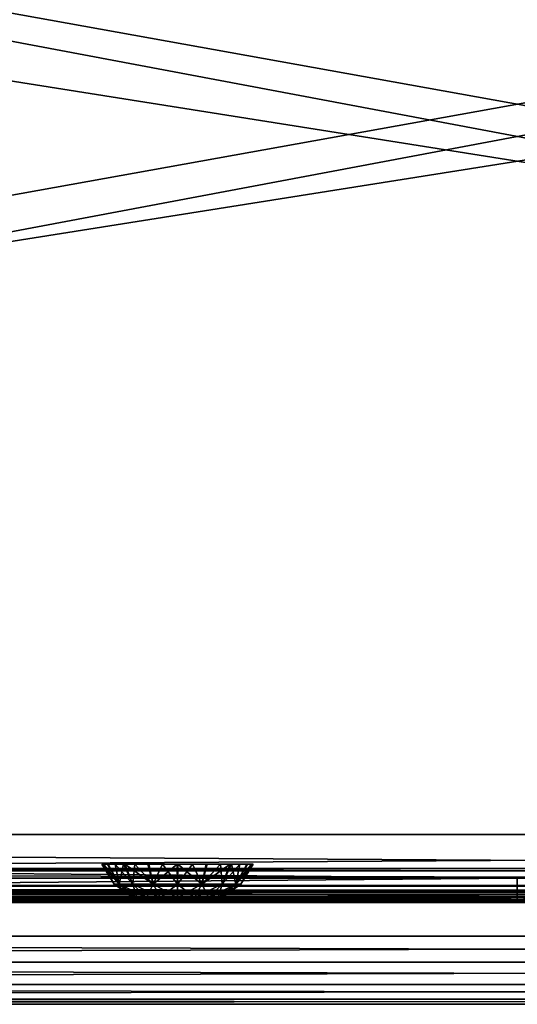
# Model space of a CAD drawing. Header units: millimetres. Extents: x -125 to 125, y -5 to 106.
# Tile 44 of 81: x -15 to 0, y -5 to 24. Entities that reach past the tile are written whole.
import ezdxf

# ---------------------------------------------------------------- set-up
doc = ezdxf.new("R2010")
doc.units = ezdxf.units.MM
doc.header["$LTSCALE"] = 65.185185
for name, color, linetype in [('109', 7, 'CONTINUOUS'), ('110', 7, 'CONTINUOUS'), ('16', 7, 'CONTINUOUS'), ('2', 7, 'CONTINUOUS'), ('21', 7, 'CONTINUOUS'), ('228', 7, 'CONTINUOUS'), ('229', 7, 'CONTINUOUS'), ('230', 7, 'CONTINUOUS'), ('244', 7, 'CONTINUOUS'), ('245', 7, 'CONTINUOUS'), ('246', 7, 'CONTINUOUS'), ('247', 7, 'CONTINUOUS'), ('248', 7, 'CONTINUOUS'), ('250', 7, 'CONTINUOUS'), ('251', 7, 'CONTINUOUS'), ('252', 7, 'CONTINUOUS'), ('253', 7, 'CONTINUOUS'), ('254', 7, 'CONTINUOUS'), ('28', 7, 'CONTINUOUS'), ('29', 7, 'CONTINUOUS'), ('32', 7, 'CONTINUOUS'), ('37', 7, 'CONTINUOUS'), ('68', 7, 'CONTINUOUS'), ('76', 7, 'CONTINUOUS'), ('77', 7, 'CONTINUOUS'), ('82', 7, 'CONTINUOUS')]:
    doc.layers.add(name, color=color, linetype=linetype)

msp = doc.modelspace()

# ---------------------------------------------------------------- linework, layer by layer
at = {"layer": '109', "linetype": 'Continuous'}
for points in [[(-125, 0, -50), (-124.655, 39.565, -49.655), (124.655, 39.565, -49.655), (-125, 0, -50)], [(-125, 0, -50), (124.655, 39.565, -49.655), (125, 0, -50), (-125, 0, -50)]]:
    msp.add_3dface(points, dxfattribs=at)
at = {"layer": '110', "linetype": 'Continuous'}
for points in [[(-124.655, 39.565, 49.655), (-125, 0, 50), (125, 0, 50), (-124.655, 39.565, 49.655)], [(-124.655, 39.565, 49.655), (125, 0, 50), (124.655, 39.565, 49.655), (-124.655, 39.565, 49.655)]]:
    msp.add_3dface(points, dxfattribs=at)
at = {"layer": '16', "linetype": 'Continuous'}
for points in [[(37.946, -2, 48.712), (-38.163, -2, 49.334), (37.946, -2, 47.996), (37.946, -2, 48.712)], [(38.001, -2, 49.041), (-38.163, -2, 49.334), (37.946, -2, 48.712), (38.001, -2, 49.041)], [(-38.163, -2, 49.334), (0, -2, 47.336), (37.946, -2, 47.996), (-38.163, -2, 49.334)], [(0, -2, 47.336), (-38.163, -2, 49.334), (-38.001, -2, 49.041), (0, -2, 47.336)], [(38.163, -2, 49.334), (-38.163, -2, 49.334), (38.001, -2, 49.041), (38.163, -2, 49.334)], [(-38.15, -2, 47.39), (0, -2, 47.336), (-37.998, -2, 47.676), (-38.15, -2, 47.39)], [(-37.946, -2, 48.712), (0, -2, 47.336), (-38.001, -2, 49.041), (-37.946, -2, 48.712)], [(-37.998, -2, 47.676), (0, -2, 47.336), (-37.946, -2, 47.996), (-37.998, -2, 47.676)], [(-37.946, -2, 47.996), (0, -2, 47.336), (-37.946, -2, 48.712), (-37.946, -2, 47.996)], [(37.946, -2, 47.996), (0, -2, 47.336), (37.998, -2, 47.676), (37.946, -2, 47.996)], [(0, -2, 47.336), (38.15, -2, 47.39), (37.998, -2, 47.676), (0, -2, 47.336)]]:
    msp.add_3dface(points, dxfattribs=at)
at = {"layer": '2', "linetype": 'Continuous'}
for points in [[(123.9, -1.522, 49.834), (-123.9, -1.759, 49.762), (123.9, -1.651, 49.811), (123.9, -1.522, 49.834)], [(-123.9, -1.522, 49.834), (-123.9, -1.759, 49.762), (123.9, -1.522, 49.834), (-123.9, -1.522, 49.834)], [(123.9, -1.651, 49.811), (-123.9, -1.759, 49.762), (123.9, -1.762, 49.76), (123.9, -1.651, 49.811)], [(-123.9, -1.759, 49.762), (-123.9, -1.762, 49.76), (123.9, -1.762, 49.76), (-123.9, -1.759, 49.762)], [(-123.9, -1.762, 49.76), (-123.9, -1.933, 49.583), (123.9, -1.768, 49.756), (-123.9, -1.762, 49.76)], [(123.9, -1.762, 49.76), (-123.9, -1.762, 49.76), (123.9, -1.768, 49.756), (123.9, -1.762, 49.76)], [(-123.9, -1.933, 49.583), (-41.065, -1.962, 49.524), (123.9, -1.768, 49.756), (-123.9, -1.933, 49.583)], [(-38.935, -1.962, 49.524), (123.9, -1.768, 49.756), (-41.065, -1.962, 49.524), (-38.935, -1.962, 49.524)], [(-38.935, -1.962, 49.524), (38.935, -1.962, 49.524), (123.9, -1.768, 49.756), (-38.935, -1.962, 49.524)], [(-38.935, -1.962, 49.524), (-38.517, -1.979, 49.476), (38.935, -1.962, 49.524), (-38.935, -1.962, 49.524)], [(38.935, -1.962, 49.524), (-38.517, -1.979, 49.476), (38.653, -1.971, 49.503), (38.935, -1.962, 49.524)], [(38.653, -1.971, 49.503), (-38.517, -1.979, 49.476), (38.514, -1.979, 49.476), (38.653, -1.971, 49.503)], [(-38.517, -1.979, 49.476), (-38.163, -2, 49.334), (38.514, -1.979, 49.476), (-38.517, -1.979, 49.476)], [(38.514, -1.979, 49.476), (-38.163, -2, 49.334), (38.389, -1.989, 49.439), (38.514, -1.979, 49.476)], [(-38.163, -2, 49.334), (38.163, -2, 49.334), (38.389, -1.989, 49.439), (-38.163, -2, 49.334)]]:
    msp.add_3dface(points, dxfattribs=at)
at = {"layer": '21', "linetype": 'Continuous'}
for points in [[(0, -1.815, 46.391), (-60.778, -1.815, 46.53), (0, -1.286, 45.586), (0, -1.815, 46.391)], [(0, -1.286, 45.586), (-60.778, -1.815, 46.53), (-60.198, -1.286, 45.722), (0, -1.286, 45.586)], [(60.778, -1.815, 46.53), (0, -1.815, 46.391), (60.198, -1.286, 45.722), (60.778, -1.815, 46.53)], [(60.198, -1.286, 45.722), (0, -1.815, 46.391), (0, -1.286, 45.586), (60.198, -1.286, 45.722)], [(-60.778, -1.815, 46.53), (0, -1.815, 46.391), (-41.06, -1.978, 47.064), (-60.778, -1.815, 46.53)], [(-41.06, -1.978, 47.064), (0, -1.815, 46.391), (-40, -1.978, 47.063), (-41.06, -1.978, 47.064)], [(-40, -1.978, 47.063), (0, -1.815, 46.391), (-38.939, -1.978, 47.063), (-40, -1.978, 47.063)], [(-38.939, -1.978, 47.063), (0, -1.815, 46.391), (-38.503, -1.988, 47.147), (-38.939, -1.978, 47.063)], [(0, -1.815, 46.391), (-38.15, -2, 47.39), (-38.503, -1.988, 47.147), (0, -1.815, 46.391)], [(0, -2, 47.336), (-38.15, -2, 47.39), (0, -1.815, 46.391), (0, -2, 47.336)], [(38.939, -1.978, 47.063), (0, -2, 47.336), (60.778, -1.815, 46.53), (38.939, -1.978, 47.063)], [(60.778, -1.815, 46.53), (0, -2, 47.336), (0, -1.815, 46.391), (60.778, -1.815, 46.53)], [(38.503, -1.988, 47.147), (0, -2, 47.336), (38.939, -1.978, 47.063), (38.503, -1.988, 47.147)], [(38.15, -2, 47.39), (0, -2, 47.336), (38.503, -1.988, 47.147), (38.15, -2, 47.39)]]:
    msp.add_3dface(points, dxfattribs=at)
at = {"layer": '228', "linetype": 'Continuous'}
for points in [[(-10.604, -2, 0.162), (-10.626, -2), (-9.396, -2, 0.162), (-10.604, -2, 0.162)], [(-10.626, -2), (-9.374, -2), (-9.396, -2, 0.162), (-10.626, -2)], [(-10.604, -2, -0.162), (-9.374, -2), (-10.626, -2), (-10.604, -2, -0.162)], [(-10.542, -2, 0.313), (-10.604, -2, 0.162), (-9.396, -2, 0.162), (-10.542, -2, 0.313)], [(-9.458, -2, -0.313), (-9.396, -2, -0.162), (-10.604, -2, -0.162), (-9.458, -2, -0.313)], [(-10.541, -2, -0.313), (-9.458, -2, -0.313), (-10.604, -2, -0.162), (-10.541, -2, -0.313)], [(-9.396, -2, -0.162), (-9.374, -2), (-10.604, -2, -0.162), (-9.396, -2, -0.162)], [(-10.442, -2, 0.442), (-10.542, -2, 0.313), (-9.459, -2, 0.313), (-10.442, -2, 0.442)], [(-9.459, -2, 0.313), (-10.542, -2, 0.313), (-9.396, -2, 0.162), (-9.459, -2, 0.313)], [(-10.442, -2, -0.443), (-9.558, -2, -0.442), (-10.541, -2, -0.313), (-10.442, -2, -0.443)], [(-9.558, -2, -0.442), (-9.458, -2, -0.313), (-10.541, -2, -0.313), (-9.558, -2, -0.442)], [(-10.313, -2, -0.542), (-9.687, -2, -0.542), (-10.442, -2, -0.443), (-10.313, -2, -0.542)], [(-10.313, -2, 0.542), (-10.442, -2, 0.442), (-9.558, -2, 0.443), (-10.313, -2, 0.542)], [(-9.558, -2, 0.443), (-10.442, -2, 0.442), (-9.459, -2, 0.313), (-9.558, -2, 0.443)], [(-9.687, -2, -0.542), (-9.558, -2, -0.442), (-10.442, -2, -0.443), (-9.687, -2, -0.542)], [(-10.162, -2, -0.604), (-9.838, -2, -0.604), (-10.313, -2, -0.542), (-10.162, -2, -0.604)], [(-9.838, -2, -0.604), (-9.687, -2, -0.542), (-10.313, -2, -0.542), (-9.838, -2, -0.604)], [(-10.162, -2, 0.604), (-10.313, -2, 0.542), (-9.687, -2, 0.542), (-10.162, -2, 0.604)], [(-9.687, -2, 0.542), (-10.313, -2, 0.542), (-9.558, -2, 0.443), (-9.687, -2, 0.542)], [(-10, -2, -0.626), (-9.838, -2, -0.604), (-10.162, -2, -0.604), (-10, -2, -0.626)], [(-9.838, -2, 0.604), (-10.162, -2, 0.604), (-9.687, -2, 0.542), (-9.838, -2, 0.604)], [(-10, -2, 0.626), (-10.162, -2, 0.604), (-9.838, -2, 0.604), (-10, -2, 0.626)]]:
    msp.add_3dface(points, dxfattribs=at)
at = {"layer": '229', "linetype": 'Continuous'}
for points in [[(-12.178, -0.881, -0.445), (-11.862, -1.467, 0), (-12.223, -0.881, 0), (-12.178, -0.881, -0.445)], [(-11.72, -1.467, -0.713), (-11.862, -1.467, 0), (-12.178, -0.881, -0.445), (-11.72, -1.467, -0.713)], [(-12.044, -0.881, -0.873), (-11.72, -1.467, -0.713), (-12.178, -0.881, -0.445), (-12.044, -0.881, -0.873)], [(-11.831, -0.881, -1.261), (-11.72, -1.467, -0.713), (-12.044, -0.881, -0.873), (-11.831, -0.881, -1.261)], [(-11.317, -1.467, -1.317), (-11.72, -1.467, -0.713), (-11.831, -0.881, -1.261), (-11.317, -1.467, -1.317)], [(-11.55, -0.881, -1.593), (-11.317, -1.467, -1.317), (-11.831, -0.881, -1.261), (-11.55, -0.881, -1.593)], [(-10.713, -1.467, -1.72), (-11.317, -1.467, -1.317), (-11.55, -0.881, -1.593), (-10.713, -1.467, -1.72)], [(-10.846, -0.881, -2.056), (-10.713, -1.467, -1.72), (-11.55, -0.881, -1.593), (-10.846, -0.881, -2.056)], [(-10.007, -0.881, -2.223), (-10.713, -1.467, -1.72), (-10.846, -0.881, -2.056), (-10.007, -0.881, -2.223)], [(-10, -1.467, -1.862), (-10.713, -1.467, -1.72), (-10.007, -0.881, -2.223), (-10, -1.467, -1.862)], [(-9.562, -0.881, -2.18), (-10, -1.467, -1.862), (-10.007, -0.881, -2.223), (-9.562, -0.881, -2.18)], [(-9.287, -1.467, -1.72), (-10, -1.467, -1.862), (-9.562, -0.881, -2.18), (-9.287, -1.467, -1.72)], [(-9.129, -0.881, -2.045), (-9.287, -1.467, -1.72), (-9.562, -0.881, -2.18), (-9.129, -0.881, -2.045)], [(-8.683, -1.467, -1.317), (-9.287, -1.467, -1.72), (-8.74, -0.881, -1.832), (-8.683, -1.467, -1.317)], [(-8.74, -0.881, -1.832), (-9.287, -1.467, -1.72), (-9.129, -0.881, -2.045), (-8.74, -0.881, -1.832)], [(-8.407, -0.881, -1.551), (-8.683, -1.467, -1.317), (-8.74, -0.881, -1.832), (-8.407, -0.881, -1.551)], [(-8.28, -1.467, -0.713), (-8.683, -1.467, -1.317), (-8.407, -0.881, -1.551), (-8.28, -1.467, -0.713)], [(-7.942, -0.881, -0.841), (-8.28, -1.467, -0.713), (-8.407, -0.881, -1.551), (-7.942, -0.881, -0.841)], [(-8.138, -1.467, 0), (-8.28, -1.467, -0.713), (-7.777, -0.881, 0), (-8.138, -1.467, 0)], [(-7.777, -0.881, 0), (-8.28, -1.467, -0.713), (-7.942, -0.881, -0.841), (-7.777, -0.881, 0)], [(-11.862, -1.467, 0), (-11.72, -1.467, -0.713), (-11.855, -1.475, 0), (-11.862, -1.467, 0)], [(-11.72, -1.467, -0.713), (-11.298, -1.861, 0), (-11.855, -1.475, 0), (-11.72, -1.467, -0.713)], [(-11.199, -1.861, -0.497), (-11.298, -1.861, 0), (-11.72, -1.467, -0.713), (-11.199, -1.861, -0.497)], [(-11.317, -1.467, -1.317), (-11.199, -1.861, -0.497), (-11.72, -1.467, -0.713), (-11.317, -1.467, -1.317)], [(-10.918, -1.861, -0.918), (-11.199, -1.861, -0.497), (-11.317, -1.467, -1.317), (-10.918, -1.861, -0.918)], [(-10.713, -1.467, -1.72), (-10.918, -1.861, -0.918), (-11.317, -1.467, -1.317), (-10.713, -1.467, -1.72)], [(-10.497, -1.861, -1.199), (-10.918, -1.861, -0.918), (-10.713, -1.467, -1.72), (-10.497, -1.861, -1.199)], [(-10, -1.467, -1.862), (-10.497, -1.861, -1.199), (-10.713, -1.467, -1.72), (-10, -1.467, -1.862)], [(-10, -1.861, -1.298), (-10.497, -1.861, -1.199), (-10, -1.467, -1.862), (-10, -1.861, -1.298)], [(-9.287, -1.467, -1.72), (-10, -1.861, -1.298), (-10, -1.467, -1.862), (-9.287, -1.467, -1.72)], [(-9.503, -1.861, -1.199), (-10, -1.861, -1.298), (-9.287, -1.467, -1.72), (-9.503, -1.861, -1.199)], [(-8.683, -1.467, -1.317), (-9.503, -1.861, -1.199), (-9.287, -1.467, -1.72), (-8.683, -1.467, -1.317)], [(-9.082, -1.861, -0.918), (-9.503, -1.861, -1.199), (-8.683, -1.467, -1.317), (-9.082, -1.861, -0.918)], [(-8.28, -1.467, -0.713), (-9.082, -1.861, -0.918), (-8.683, -1.467, -1.317), (-8.28, -1.467, -0.713)], [(-8.801, -1.861, -0.497), (-9.082, -1.861, -0.918), (-8.28, -1.467, -0.713), (-8.801, -1.861, -0.497)], [(-8.138, -1.467, 0), (-8.801, -1.861, -0.497), (-8.28, -1.467, -0.713), (-8.138, -1.467, 0)], [(-8.145, -1.475, 0), (-8.801, -1.861, -0.497), (-8.138, -1.467, 0), (-8.145, -1.475, 0)], [(-8.702, -1.861, 0), (-8.801, -1.861, -0.497), (-8.145, -1.475, 0), (-8.702, -1.861, 0)], [(-11.298, -1.861, 0), (-11.199, -1.861, -0.497), (-11.292, -1.864, 0), (-11.298, -1.861, 0)], [(-11.199, -1.861, -0.497), (-10.626, -2), (-11.292, -1.864, 0), (-11.199, -1.861, -0.497)], [(-10.604, -2, -0.162), (-10.626, -2), (-11.199, -1.861, -0.497), (-10.604, -2, -0.162)], [(-10.918, -1.861, -0.918), (-10.541, -2, -0.313), (-11.199, -1.861, -0.497), (-10.918, -1.861, -0.918)], [(-10.541, -2, -0.313), (-10.604, -2, -0.162), (-11.199, -1.861, -0.497), (-10.541, -2, -0.313)], [(-10.442, -2, -0.443), (-10.541, -2, -0.313), (-10.918, -1.861, -0.918), (-10.442, -2, -0.443)], [(-10.497, -1.861, -1.199), (-10.442, -2, -0.443), (-10.918, -1.861, -0.918), (-10.497, -1.861, -1.199)], [(-10.313, -2, -0.542), (-10.442, -2, -0.443), (-10.497, -1.861, -1.199), (-10.313, -2, -0.542)], [(-10, -1.861, -1.298), (-10.162, -2, -0.604), (-10.497, -1.861, -1.199), (-10, -1.861, -1.298)], [(-10.162, -2, -0.604), (-10.313, -2, -0.542), (-10.497, -1.861, -1.199), (-10.162, -2, -0.604)], [(-10, -2, -0.626), (-10.162, -2, -0.604), (-10, -1.861, -1.298), (-10, -2, -0.626)], [(-9.503, -1.861, -1.199), (-9.838, -2, -0.604), (-10, -1.861, -1.298), (-9.503, -1.861, -1.199)], [(-9.838, -2, -0.604), (-10, -2, -0.626), (-10, -1.861, -1.298), (-9.838, -2, -0.604)], [(-9.687, -2, -0.542), (-9.838, -2, -0.604), (-9.503, -1.861, -1.199), (-9.687, -2, -0.542)], [(-9.082, -1.861, -0.918), (-9.687, -2, -0.542), (-9.503, -1.861, -1.199), (-9.082, -1.861, -0.918)], [(-9.558, -2, -0.442), (-9.687, -2, -0.542), (-9.082, -1.861, -0.918), (-9.558, -2, -0.442)], [(-8.801, -1.861, -0.497), (-9.558, -2, -0.442), (-9.082, -1.861, -0.918), (-8.801, -1.861, -0.497)], [(-9.458, -2, -0.313), (-9.558, -2, -0.442), (-8.801, -1.861, -0.497), (-9.458, -2, -0.313)], [(-9.396, -2, -0.162), (-9.458, -2, -0.313), (-8.801, -1.861, -0.497), (-9.396, -2, -0.162)], [(-8.702, -1.861, 0), (-9.396, -2, -0.162), (-8.801, -1.861, -0.497), (-8.702, -1.861, 0)], [(-8.708, -1.864, 0), (-9.396, -2, -0.162), (-8.702, -1.861, 0), (-8.708, -1.864, 0)], [(-9.374, -2), (-9.396, -2, -0.162), (-8.708, -1.864, 0), (-9.374, -2)]]:
    msp.add_3dface(points, dxfattribs=at)
at = {"layer": '230', "linetype": 'Continuous'}
for points in [[(-12.223, -0.881, 0), (-11.72, -1.467, 0.713), (-12.058, -0.881, 0.841), (-12.223, -0.881, 0)], [(-12.223, -0.881, 0), (-11.862, -1.467, 0), (-11.72, -1.467, 0.713), (-12.223, -0.881, 0)], [(-12.058, -0.881, 0.841), (-11.72, -1.467, 0.713), (-11.593, -0.881, 1.551), (-12.058, -0.881, 0.841)], [(-11.72, -1.467, 0.713), (-11.317, -1.467, 1.317), (-11.593, -0.881, 1.551), (-11.72, -1.467, 0.713)], [(-11.593, -0.881, 1.551), (-11.317, -1.467, 1.317), (-11.26, -0.881, 1.832), (-11.593, -0.881, 1.551)], [(-11.317, -1.467, 1.317), (-10.713, -1.467, 1.72), (-11.26, -0.881, 1.832), (-11.317, -1.467, 1.317)], [(-11.26, -0.881, 1.832), (-10.713, -1.467, 1.72), (-10.871, -0.881, 2.045), (-11.26, -0.881, 1.832)], [(-10.871, -0.881, 2.045), (-10.713, -1.467, 1.72), (-10.438, -0.881, 2.18), (-10.871, -0.881, 2.045)], [(-10.713, -1.467, 1.72), (-10, -1.467, 1.862), (-10.438, -0.881, 2.18), (-10.713, -1.467, 1.72)], [(-10.438, -0.881, 2.18), (-10, -1.467, 1.862), (-9.993, -0.881, 2.223), (-10.438, -0.881, 2.18)], [(-10, -1.467, 1.862), (-9.287, -1.467, 1.72), (-9.993, -0.881, 2.223), (-10, -1.467, 1.862)], [(-9.993, -0.881, 2.223), (-9.287, -1.467, 1.72), (-9.154, -0.881, 2.056), (-9.993, -0.881, 2.223)], [(-9.287, -1.467, 1.72), (-8.683, -1.467, 1.317), (-8.45, -0.881, 1.593), (-9.287, -1.467, 1.72)], [(-9.154, -0.881, 2.056), (-9.287, -1.467, 1.72), (-8.45, -0.881, 1.593), (-9.154, -0.881, 2.056)], [(-8.683, -1.467, 1.317), (-8.28, -1.467, 0.713), (-8.169, -0.881, 1.261), (-8.683, -1.467, 1.317)], [(-8.45, -0.881, 1.593), (-8.683, -1.467, 1.317), (-8.169, -0.881, 1.261), (-8.45, -0.881, 1.593)], [(-8.169, -0.881, 1.261), (-8.28, -1.467, 0.713), (-7.956, -0.881, 0.873), (-8.169, -0.881, 1.261)], [(-7.956, -0.881, 0.873), (-8.28, -1.467, 0.713), (-7.822, -0.881, 0.445), (-7.956, -0.881, 0.873)], [(-8.28, -1.467, 0.713), (-8.138, -1.467, 0), (-7.822, -0.881, 0.445), (-8.28, -1.467, 0.713)], [(-8.138, -1.467, 0), (-7.777, -0.881, 0), (-7.822, -0.881, 0.445), (-8.138, -1.467, 0)], [(-11.862, -1.467, 0), (-11.199, -1.861, 0.497), (-11.72, -1.467, 0.713), (-11.862, -1.467, 0)], [(-11.862, -1.467, 0), (-11.855, -1.475, 0), (-11.199, -1.861, 0.497), (-11.862, -1.467, 0)], [(-11.855, -1.475, 0), (-11.298, -1.861, 0), (-11.199, -1.861, 0.497), (-11.855, -1.475, 0)], [(-11.199, -1.861, 0.497), (-10.918, -1.861, 0.918), (-11.72, -1.467, 0.713), (-11.199, -1.861, 0.497)], [(-11.72, -1.467, 0.713), (-10.918, -1.861, 0.918), (-11.317, -1.467, 1.317), (-11.72, -1.467, 0.713)], [(-10.918, -1.861, 0.918), (-10.497, -1.861, 1.199), (-11.317, -1.467, 1.317), (-10.918, -1.861, 0.918)], [(-11.317, -1.467, 1.317), (-10.497, -1.861, 1.199), (-10.713, -1.467, 1.72), (-11.317, -1.467, 1.317)], [(-10.497, -1.861, 1.199), (-10, -1.861, 1.298), (-10.713, -1.467, 1.72), (-10.497, -1.861, 1.199)], [(-10.713, -1.467, 1.72), (-10, -1.861, 1.298), (-10, -1.467, 1.862), (-10.713, -1.467, 1.72)], [(-10, -1.861, 1.298), (-9.503, -1.861, 1.199), (-10, -1.467, 1.862), (-10, -1.861, 1.298)], [(-10, -1.467, 1.862), (-9.503, -1.861, 1.199), (-9.287, -1.467, 1.72), (-10, -1.467, 1.862)], [(-9.503, -1.861, 1.199), (-9.082, -1.861, 0.918), (-9.287, -1.467, 1.72), (-9.503, -1.861, 1.199)], [(-9.287, -1.467, 1.72), (-9.082, -1.861, 0.918), (-8.683, -1.467, 1.317), (-9.287, -1.467, 1.72)], [(-9.082, -1.861, 0.918), (-8.801, -1.861, 0.497), (-8.683, -1.467, 1.317), (-9.082, -1.861, 0.918)], [(-8.683, -1.467, 1.317), (-8.801, -1.861, 0.497), (-8.28, -1.467, 0.713), (-8.683, -1.467, 1.317)], [(-8.801, -1.861, 0.497), (-8.702, -1.861, 0), (-8.28, -1.467, 0.713), (-8.801, -1.861, 0.497)], [(-8.702, -1.861, 0), (-8.145, -1.475, 0), (-8.28, -1.467, 0.713), (-8.702, -1.861, 0)], [(-8.145, -1.475, 0), (-8.138, -1.467, 0), (-8.28, -1.467, 0.713), (-8.145, -1.475, 0)], [(-11.298, -1.861, 0), (-10.604, -2, 0.162), (-11.199, -1.861, 0.497), (-11.298, -1.861, 0)], [(-10.626, -2), (-11.298, -1.861, 0), (-11.292, -1.864, 0), (-10.626, -2)], [(-10.626, -2), (-10.604, -2, 0.162), (-11.298, -1.861, 0), (-10.626, -2)], [(-11.199, -1.861, 0.497), (-10.442, -2, 0.442), (-10.918, -1.861, 0.918), (-11.199, -1.861, 0.497)], [(-10.542, -2, 0.313), (-10.442, -2, 0.442), (-11.199, -1.861, 0.497), (-10.542, -2, 0.313)], [(-10.604, -2, 0.162), (-10.542, -2, 0.313), (-11.199, -1.861, 0.497), (-10.604, -2, 0.162)], [(-10.918, -1.861, 0.918), (-10.313, -2, 0.542), (-10.497, -1.861, 1.199), (-10.918, -1.861, 0.918)], [(-10.442, -2, 0.442), (-10.313, -2, 0.542), (-10.918, -1.861, 0.918), (-10.442, -2, 0.442)], [(-10.497, -1.861, 1.199), (-10.162, -2, 0.604), (-10, -1.861, 1.298), (-10.497, -1.861, 1.199)], [(-10.313, -2, 0.542), (-10.162, -2, 0.604), (-10.497, -1.861, 1.199), (-10.313, -2, 0.542)], [(-10.162, -2, 0.604), (-10, -2, 0.626), (-10, -1.861, 1.298), (-10.162, -2, 0.604)], [(-10, -2, 0.626), (-9.838, -2, 0.604), (-10, -1.861, 1.298), (-10, -2, 0.626)], [(-10, -1.861, 1.298), (-9.838, -2, 0.604), (-9.503, -1.861, 1.199), (-10, -1.861, 1.298)], [(-9.838, -2, 0.604), (-9.687, -2, 0.542), (-9.503, -1.861, 1.199), (-9.838, -2, 0.604)], [(-9.687, -2, 0.542), (-9.558, -2, 0.443), (-9.503, -1.861, 1.199), (-9.687, -2, 0.542)], [(-9.558, -2, 0.443), (-9.459, -2, 0.313), (-9.082, -1.861, 0.918), (-9.558, -2, 0.443)], [(-9.503, -1.861, 1.199), (-9.558, -2, 0.443), (-9.082, -1.861, 0.918), (-9.503, -1.861, 1.199)], [(-9.459, -2, 0.313), (-9.396, -2, 0.162), (-8.801, -1.861, 0.497), (-9.459, -2, 0.313)], [(-9.082, -1.861, 0.918), (-9.459, -2, 0.313), (-8.801, -1.861, 0.497), (-9.082, -1.861, 0.918)], [(-9.396, -2, 0.162), (-9.374, -2), (-8.801, -1.861, 0.497), (-9.396, -2, 0.162)], [(-9.374, -2), (-8.708, -1.864, 0), (-8.801, -1.861, 0.497), (-9.374, -2)], [(-8.708, -1.864, 0), (-8.702, -1.861, 0), (-8.801, -1.861, 0.497), (-8.708, -1.864, 0)]]:
    msp.add_3dface(points, dxfattribs=at)
at = {"layer": '244', "linetype": 'Continuous'}
for points in [[(114, 42, -55.5), (-125, -3, -55.5), (-114, 42, -55.5), (114, 42, -55.5)], [(125, -3, -55.5), (-125, -3, -55.5), (114, 42, -55.5), (125, -3, -55.5)]]:
    msp.add_3dface(points, dxfattribs=at)
at = {"layer": '245', "linetype": 'Continuous'}
for points in [[(-125, -3, -55.5), (125, -3, -55.5), (125, -3.765, -55.348), (-125, -3, -55.5)], [(-125, -3.765, -55.348), (-125, -3, -55.5), (125, -3.765, -55.348), (-125, -3.765, -55.348)], [(-125, -4.414, -54.915), (-125, -3.765, -55.348), (125, -3.765, -55.348), (-125, -4.414, -54.915)], [(125, -4.415, -54.914), (-125, -4.414, -54.915), (125, -3.765, -55.348), (125, -4.415, -54.914)], [(-125, -4.848, -54.265), (-125, -4.414, -54.915), (125, -4.415, -54.914), (-125, -4.848, -54.265)], [(125, -4.848, -54.265), (-125, -4.848, -54.265), (125, -4.415, -54.914), (125, -4.848, -54.265)], [(125, -5, -53.5), (-125, -4.848, -54.265), (125, -4.848, -54.265), (125, -5, -53.5)], [(-125, -5, -53.5), (-125, -4.848, -54.265), (125, -5, -53.5), (-125, -5, -53.5)]]:
    msp.add_3dface(points, dxfattribs=at)
at = {"layer": '246', "linetype": 'Continuous'}
for points in [[(73.146, -5, -2.411), (-125, -5, 53.5), (-110.658, -5, 39.09), (73.146, -5, -2.411)], [(-125, -5, -53.5), (125, -5, -53.5), (-112.25, -5, -39.75), (-125, -5, -53.5)], [(125, -5, 53.5), (-125, -5, 53.5), (112.25, -5, 39.75), (125, -5, 53.5)], [(112.25, -5, 39.75), (-125, -5, 53.5), (111.389, -5, 39.579), (112.25, -5, 39.75)], [(111.389, -5, 39.579), (-125, -5, 53.5), (110.659, -5, 39.091), (111.389, -5, 39.579)], [(110.659, -5, 39.091), (-125, -5, 53.5), (110.171, -5, 38.361), (110.659, -5, 39.091)], [(110.171, -5, 38.361), (-125, -5, 53.5), (110, -5, 37.5), (110.171, -5, 38.361)], [(110, -5, 37.5), (-125, -5, 53.5), (97.787, -5, 19.419), (110, -5, 37.5)], [(97.787, -5, 19.419), (-125, -5, 53.5), (93, -5, 20), (97.787, -5, 19.419)], [(93, -5, 20), (-125, -5, 53.5), (88.214, -5, 19.419), (93, -5, 20)], [(88.214, -5, 19.419), (-125, -5, 53.5), (83.705, -5, 17.709), (88.214, -5, 19.419)], [(83.705, -5, 17.709), (-125, -5, 53.5), (79.737, -5, 14.97), (83.705, -5, 17.709)], [(79.737, -5, 14.97), (-125, -5, 53.5), (76.54, -5, 11.361), (79.737, -5, 14.97)], [(76.54, -5, 11.361), (-125, -5, 53.5), (74.3, -5, 7.092), (76.54, -5, 11.361)], [(74.3, -5, 7.092), (-125, -5, 53.5), (73.146, -5, 2.41), (74.3, -5, 7.092)], [(73.146, -5, 2.41), (-125, -5, 53.5), (73.146, -5, -2.411), (73.146, -5, 2.41)], [(-112.25, -5, -39.75), (125, -5, -53.5), (-111.389, -5, -39.579), (-112.25, -5, -39.75)], [(-111.389, -5, -39.579), (125, -5, -53.5), (-110.659, -5, -39.091), (-111.389, -5, -39.579)], [(-110.659, -5, -39.091), (125, -5, -53.5), (-110.171, -5, -38.361), (-110.659, -5, -39.091)], [(-110.171, -5, 38.36), (73.146, -5, -2.411), (-110.658, -5, 39.09), (-110.171, -5, 38.36)], [(-110, -5, 37.5), (73.146, -5, -2.411), (-110.171, -5, 38.36), (-110, -5, 37.5)], [(-110.171, -5, -38.361), (125, -5, -53.5), (-110, -5, -37.5), (-110.171, -5, -38.361)], [(74.299, -5, -7.091), (73.146, -5, -2.411), (-110, -5, 37.5), (74.299, -5, -7.091)], [(125, -5, -53.5), (79.736, -5, -14.969), (-110, -5, 37.5), (125, -5, -53.5)], [(125, -5, -53.5), (-110, -5, 37.5), (-110, -5, -37.5), (125, -5, -53.5)], [(76.539, -5, -11.36), (74.299, -5, -7.091), (-110, -5, 37.5), (76.539, -5, -11.36)], [(79.736, -5, -14.969), (76.539, -5, -11.36), (-110, -5, 37.5), (79.736, -5, -14.969)]]:
    msp.add_3dface(points, dxfattribs=at)
at = {"layer": '247', "linetype": 'Continuous'}
for points in [[(-125, -3, 55.5), (-125, -3.765, 55.348), (125, -3, 55.5), (-125, -3, 55.5)], [(125, -3, 55.5), (-125, -3.765, 55.348), (125, -3.765, 55.348), (125, -3, 55.5)], [(125, -3.765, 55.348), (-125, -3.765, 55.348), (125, -4.414, 54.915), (125, -3.765, 55.348)], [(-125, -3.765, 55.348), (-125, -4.415, 54.914), (125, -4.414, 54.915), (-125, -3.765, 55.348)], [(125, -4.414, 54.915), (-125, -4.415, 54.914), (125, -4.848, 54.265), (125, -4.414, 54.915)], [(-125, -4.415, 54.914), (-125, -4.848, 54.265), (125, -4.848, 54.265), (-125, -4.415, 54.914)], [(-125, -5, 53.5), (125, -5, 53.5), (125, -4.848, 54.265), (-125, -5, 53.5)], [(-125, -4.848, 54.265), (-125, -5, 53.5), (125, -4.848, 54.265), (-125, -4.848, 54.265)]]:
    msp.add_3dface(points, dxfattribs=at)
at = {"layer": '248', "linetype": 'Continuous'}
for points in [[(-125, -3, 55.5), (125, -3, 55.5), (-114, 42, 55.5), (-125, -3, 55.5)], [(125, -3, 55.5), (114, 42, 55.5), (-114, 42, 55.5), (125, -3, 55.5)]]:
    msp.add_3dface(points, dxfattribs=at)
at = {"layer": '250', "linetype": 'Continuous'}
for points in [[(-125, -1, -52.5), (125, -1, -52.5), (-114, 42, -52.5), (-125, -1, -52.5)], [(-114, 42, -52.5), (125, -1, -52.5), (114, 42, -52.5), (-114, 42, -52.5)]]:
    msp.add_3dface(points, dxfattribs=at)
at = {"layer": '251', "linetype": 'Continuous'}
for points in [[(125, -1, -52.5), (-125, -1.5, -52.366), (125, -1.5, -52.366), (125, -1, -52.5)], [(-125, -1, -52.5), (-125, -1.5, -52.366), (125, -1, -52.5), (-125, -1, -52.5)], [(-125, -1.5, -52.366), (-125, -1.866, -52), (125, -1.866, -52), (-125, -1.5, -52.366)], [(-125, -1.5, -52.366), (125, -1.866, -52), (125, -1.5, -52.366), (-125, -1.5, -52.366)], [(-125, -1.866, -52), (-125, -2, -51.5), (125, -1.866, -52), (-125, -1.866, -52)], [(-125, -2, -51.5), (125, -2, -51.5), (125, -1.866, -52), (-125, -2, -51.5)]]:
    msp.add_3dface(points, dxfattribs=at)
at = {"layer": '252', "linetype": 'Continuous'}
for points in [[(74.3, -2, -7.092), (-125, -2, -51.5), (73.146, -2, -2.41), (74.3, -2, -7.092)], [(73.146, -2, -2.41), (-125, -2, -51.5), (73.146, -2, 2.411), (73.146, -2, -2.41)], [(73.146, -2, 2.411), (-125, -2, -51.5), (-110.658, -2, -39.09), (73.146, -2, 2.411)], [(76.54, -2, -11.361), (-125, -2, -51.5), (74.3, -2, -7.092), (76.54, -2, -11.361)], [(79.737, -2, -14.97), (-125, -2, -51.5), (76.54, -2, -11.361), (79.737, -2, -14.97)], [(83.705, -2, -17.709), (-125, -2, -51.5), (79.737, -2, -14.97), (83.705, -2, -17.709)], [(88.214, -2, -19.419), (-125, -2, -51.5), (83.705, -2, -17.709), (88.214, -2, -19.419)], [(93, -2, -20), (-125, -2, -51.5), (88.214, -2, -19.419), (93, -2, -20)], [(112.25, -2, -39.75), (-125, -2, -51.5), (111.389, -2, -39.579), (112.25, -2, -39.75)], [(111.389, -2, -39.579), (-125, -2, -51.5), (110.659, -2, -39.091), (111.389, -2, -39.579)], [(110.659, -2, -39.091), (-125, -2, -51.5), (110.171, -2, -38.361), (110.659, -2, -39.091)], [(110.171, -2, -38.361), (-125, -2, -51.5), (110, -2, -37.5), (110.171, -2, -38.361)], [(97.787, -2, -19.419), (-125, -2, -51.5), (93, -2, -20), (97.787, -2, -19.419)], [(-125, -2, -51.5), (97.787, -2, -19.419), (110, -2, -37.5), (-125, -2, -51.5)], [(125, -2, -51.5), (-125, -2, -51.5), (112.25, -2, -39.75), (125, -2, -51.5)], [(-125, -2, 51.5), (125, -2, 51.5), (-112.25, -2, 39.75), (-125, -2, 51.5)], [(-112.25, -2, 39.75), (125, -2, 51.5), (-111.389, -2, 39.579), (-112.25, -2, 39.75)], [(-111.389, -2, 39.579), (125, -2, 51.5), (-110.659, -2, 39.091), (-111.389, -2, 39.579)], [(-110.659, -2, 39.091), (125, -2, 51.5), (-110.171, -2, 38.361), (-110.659, -2, 39.091)], [(-110.171, -2, -38.36), (73.146, -2, 2.411), (-110.658, -2, -39.09), (-110.171, -2, -38.36)], [(-110, -2, -37.5), (73.146, -2, 2.411), (-110.171, -2, -38.36), (-110, -2, -37.5)], [(-110.171, -2, 38.361), (125, -2, 51.5), (-110, -2, 37.5), (-110.171, -2, 38.361)], [(74.299, -2, 7.091), (73.146, -2, 2.411), (-110, -2, -37.5), (74.299, -2, 7.091)], [(76.539, -2, 11.36), (74.299, -2, 7.091), (-110, -2, -37.5), (76.539, -2, 11.36)], [(79.736, -2, 14.969), (76.539, -2, 11.36), (-110, -2, -37.5), (79.736, -2, 14.969)], [(125, -2, 51.5), (79.736, -2, 14.969), (-110, -2, -37.5), (125, -2, 51.5)], [(-110, -2, 37.5), (125, -2, 51.5), (-110, -2, -37.5), (-110, -2, 37.5)]]:
    msp.add_3dface(points, dxfattribs=at)
at = {"layer": '253', "linetype": 'Continuous'}
for points in [[(-125, -1, 52.5), (125, -1, 52.5), (125, -1.5, 52.366), (-125, -1, 52.5)], [(-125, -1.5, 52.366), (-125, -1, 52.5), (125, -1.5, 52.366), (-125, -1.5, 52.366)], [(-125, -1.866, 52), (125, -1.5, 52.366), (125, -1.866, 52), (-125, -1.866, 52)], [(-125, -1.866, 52), (-125, -1.5, 52.366), (125, -1.5, 52.366), (-125, -1.866, 52)], [(-125, -1.866, 52), (125, -1.866, 52), (125, -2, 51.5), (-125, -1.866, 52)], [(-125, -2, 51.5), (-125, -1.866, 52), (125, -2, 51.5), (-125, -2, 51.5)]]:
    msp.add_3dface(points, dxfattribs=at)
at = {"layer": '254', "linetype": 'Continuous'}
for points in [[(114, 42, 52.5), (-125, -1, 52.5), (-114, 42, 52.5), (114, 42, 52.5)], [(125, -1, 52.5), (-125, -1, 52.5), (114, 42, 52.5), (125, -1, 52.5)]]:
    msp.add_3dface(points, dxfattribs=at)
at = {"layer": '28', "linetype": 'Continuous'}
for points in [[(-60.201, -1, -45.022), (-24.08, -1.074, -45.286), (0, -1, -44.886), (-60.201, -1, -45.022)], [(0, -1.286, -45.586), (-24.08, -1.074, -45.286), (-60.198, -1.286, -45.722), (0, -1.286, -45.586)], [(-24.08, -1.074, -45.286), (24.08, -1.074, -45.286), (0, -1, -44.886), (-24.08, -1.074, -45.286)], [(24.08, -1.074, -45.286), (-24.08, -1.074, -45.286), (0, -1.286, -45.586), (24.08, -1.074, -45.286)], [(0, -1, -44.886), (24.08, -1.074, -45.286), (60.201, -1, -45.022), (0, -1, -44.886)], [(60.198, -1.286, -45.722), (24.08, -1.074, -45.286), (0, -1.286, -45.586), (60.198, -1.286, -45.722)]]:
    msp.add_3dface(points, dxfattribs=at)
at = {"layer": '29', "linetype": 'Continuous'}
for points in [[(-60.198, -1.286, -45.722), (-60.778, -1.815, -46.53), (0, -1.815, -46.391), (-60.198, -1.286, -45.722)], [(0, -1.286, -45.586), (-60.198, -1.286, -45.722), (0, -1.815, -46.391), (0, -1.286, -45.586)], [(0, -1.286, -45.586), (0, -1.815, -46.391), (60.778, -1.815, -46.53), (0, -1.286, -45.586)], [(60.198, -1.286, -45.722), (0, -1.286, -45.586), (60.778, -1.815, -46.53), (60.198, -1.286, -45.722)], [(-60.778, -1.815, -46.53), (-38.939, -1.978, -47.063), (0, -2, -47.336), (-60.778, -1.815, -46.53)], [(0, -1.815, -46.391), (-60.778, -1.815, -46.53), (0, -2, -47.336), (0, -1.815, -46.391)], [(-38.939, -1.978, -47.063), (-38.503, -1.988, -47.147), (0, -2, -47.336), (-38.939, -1.978, -47.063)], [(-38.503, -1.988, -47.147), (-38.494, -1.988, -47.151), (0, -2, -47.336), (-38.503, -1.988, -47.147)], [(-38.494, -1.988, -47.151), (-38.15, -2, -47.39), (0, -2, -47.336), (-38.494, -1.988, -47.151)], [(38.15, -2, -47.39), (0, -1.815, -46.391), (0, -2, -47.336), (38.15, -2, -47.39)]]:
    msp.add_3dface(points, dxfattribs=at)
at = {"layer": '32', "linetype": 'Continuous'}
for points in [[(-38.001, -2, -49.041), (-38.163, -2, -49.334), (38.163, -2, -49.334), (-38.001, -2, -49.041)], [(0, -2, -47.336), (-38.15, -2, -47.39), (-37.998, -2, -47.676), (0, -2, -47.336)], [(-37.946, -2, -48.712), (-38.001, -2, -49.041), (38.163, -2, -49.334), (-37.946, -2, -48.712)], [(-37.946, -2, -47.996), (0, -2, -47.336), (-37.998, -2, -47.676), (-37.946, -2, -47.996)], [(0, -2, -47.336), (-37.946, -2, -47.996), (38.163, -2, -49.334), (0, -2, -47.336)], [(-37.946, -2, -47.996), (-37.946, -2, -48.712), (38.163, -2, -49.334), (-37.946, -2, -47.996)], [(38.15, -2, -47.39), (0, -2, -47.336), (37.998, -2, -47.676), (38.15, -2, -47.39)], [(37.998, -2, -47.676), (0, -2, -47.336), (37.946, -2, -47.996), (37.998, -2, -47.676)], [(37.946, -2, -47.996), (0, -2, -47.336), (37.946, -2, -48.712), (37.946, -2, -47.996)], [(37.946, -2, -48.712), (0, -2, -47.336), (38.001, -2, -49.041), (37.946, -2, -48.712)], [(38.001, -2, -49.041), (0, -2, -47.336), (38.163, -2, -49.334), (38.001, -2, -49.041)]]:
    msp.add_3dface(points, dxfattribs=at)
at = {"layer": '37', "linetype": 'Continuous'}
for points in [[(123.9, -1.522, -49.834), (123.9, -1.759, -49.762), (-123.9, -1.522, -49.834), (123.9, -1.522, -49.834)], [(-123.9, -1.522, -49.834), (123.9, -1.759, -49.762), (-123.9, -1.651, -49.811), (-123.9, -1.522, -49.834)], [(-123.9, -1.651, -49.811), (123.9, -1.759, -49.762), (-123.9, -1.762, -49.76), (-123.9, -1.651, -49.811)], [(123.9, -1.759, -49.762), (123.9, -1.762, -49.76), (-123.9, -1.762, -49.76), (123.9, -1.759, -49.762)], [(123.9, -1.762, -49.76), (123.9, -1.933, -49.583), (-123.9, -1.768, -49.756), (123.9, -1.762, -49.76)], [(-123.9, -1.762, -49.76), (123.9, -1.762, -49.76), (-123.9, -1.768, -49.756), (-123.9, -1.762, -49.76)], [(38.935, -1.962, -49.524), (-123.9, -1.768, -49.756), (41.065, -1.962, -49.524), (38.935, -1.962, -49.524)], [(38.935, -1.962, -49.524), (-38.935, -1.962, -49.524), (-123.9, -1.768, -49.756), (38.935, -1.962, -49.524)], [(123.9, -1.933, -49.583), (41.065, -1.962, -49.524), (-123.9, -1.768, -49.756), (123.9, -1.933, -49.583)], [(38.653, -1.971, -49.503), (-38.935, -1.962, -49.524), (38.935, -1.962, -49.524), (38.653, -1.971, -49.503)], [(-38.517, -1.979, -49.476), (-38.935, -1.962, -49.524), (38.653, -1.971, -49.503), (-38.517, -1.979, -49.476)], [(38.514, -1.979, -49.476), (-38.517, -1.979, -49.476), (38.653, -1.971, -49.503), (38.514, -1.979, -49.476)], [(38.389, -1.989, -49.439), (-38.517, -1.979, -49.476), (38.514, -1.979, -49.476), (38.389, -1.989, -49.439)], [(38.163, -2, -49.334), (-38.163, -2, -49.334), (-38.517, -1.979, -49.476), (38.163, -2, -49.334)], [(38.163, -2, -49.334), (-38.517, -1.979, -49.476), (38.389, -1.989, -49.439), (38.163, -2, -49.334)]]:
    msp.add_3dface(points, dxfattribs=at)
at = {"layer": '68', "linetype": 'Continuous'}
for points in [[(123.9, -1.522, 49.834), (123.9, 0, 49.9), (-123.9, 0, 49.9), (123.9, -1.522, 49.834)], [(-123.9, -1.522, 49.834), (123.9, -1.522, 49.834), (-123.9, 0, 49.9), (-123.9, -1.522, 49.834)]]:
    msp.add_3dface(points, dxfattribs=at)
at = {"layer": '76', "linetype": 'Continuous'}
for points in [[(0, -1, 44.886), (-24.08, -1.074, 45.286), (-60.201, -1, 45.022), (0, -1, 44.886)], [(0, -1.286, 45.586), (-60.198, -1.286, 45.722), (-24.08, -1.074, 45.286), (0, -1.286, 45.586)], [(24.08, -1.074, 45.286), (-24.08, -1.074, 45.286), (0, -1, 44.886), (24.08, -1.074, 45.286)], [(24.08, -1.074, 45.286), (0, -1.286, 45.586), (-24.08, -1.074, 45.286), (24.08, -1.074, 45.286)], [(60.201, -1, 45.022), (24.08, -1.074, 45.286), (0, -1, 44.886), (60.201, -1, 45.022)], [(60.198, -1.286, 45.722), (0, -1.286, 45.586), (24.08, -1.074, 45.286), (60.198, -1.286, 45.722)]]:
    msp.add_3dface(points, dxfattribs=at)
at = {"layer": '77', "linetype": 'Continuous'}
for points in [[(0, -1, -44.886), (0, -1, 44.886), (-60.201, -1, 45.022), (0, -1, -44.886)], [(-60.201, -1, -45.022), (0, -1, -44.886), (-60.201, -1, 45.022), (-60.201, -1, -45.022)], [(60.201, -1, -45.022), (60.201, -1, 45.022), (0, -1, 44.886), (60.201, -1, -45.022)], [(0, -1, -44.886), (60.201, -1, -45.022), (0, -1, 44.886), (0, -1, -44.886)]]:
    msp.add_3dface(points, dxfattribs=at)
at = {"layer": '82', "linetype": 'Continuous'}
for points in [[(123.9, -1.522, -49.834), (-123.9, -1.522, -49.834), (123.9, 0, -49.9), (123.9, -1.522, -49.834)], [(-123.9, -1.522, -49.834), (-123.9, 0, -49.9), (123.9, 0, -49.9), (-123.9, -1.522, -49.834)]]:
    msp.add_3dface(points, dxfattribs=at)

doc.saveas('drawing.dxf')
